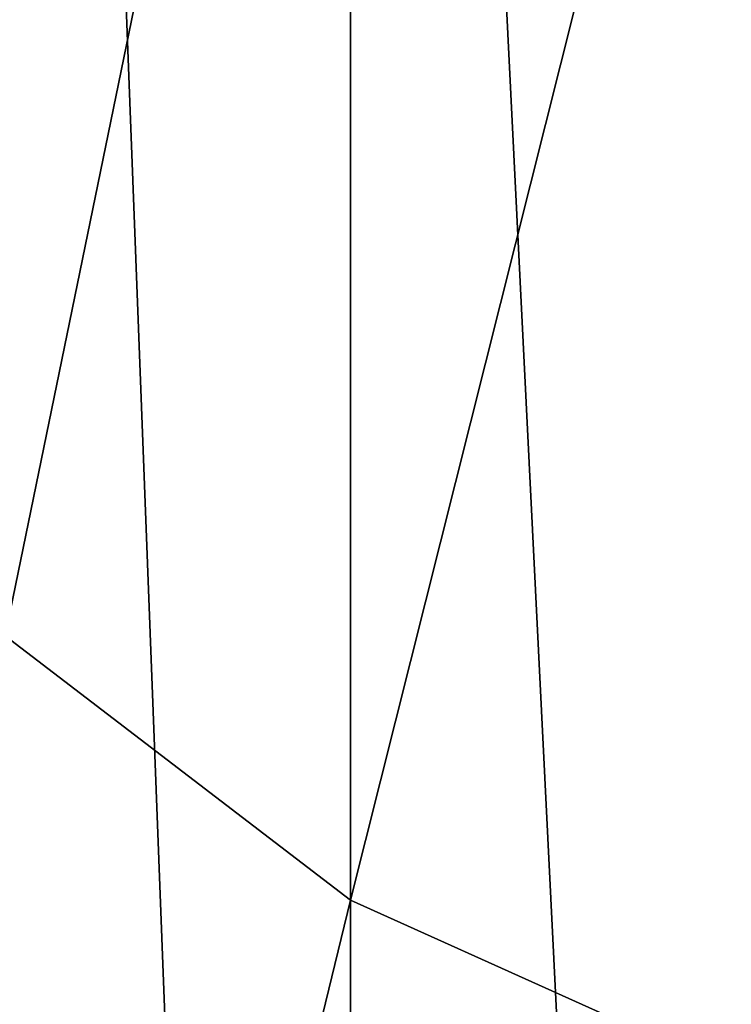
# Model space of a CAD drawing. Header units: millimetres. Extents: x -139 to 106, y -8 to 139.
# Tile 44 of 256: x -138.93 to -138.766, y 74.067 to 74.294. Entities that reach past the tile are written whole.
import ezdxf

# ---------------------------------------------------------------- set-up
doc = ezdxf.new("R2010")
doc.units = ezdxf.units.MM
doc.header["$LTSCALE"] = 53.842063
doc.layers.add('107', color=7, linetype='CONTINUOUS')
doc.layers.add('112', color=7, linetype='CONTINUOUS')

msp = doc.modelspace()

# ---------------------------------------------------------------- linework, layer by layer
at = {"layer": '107', "color": 8, "linetype": 'CONTINUOUS'}
for points in [[(-138.93292, 74.1524, 28.1294), (-138.85334, 74.5402, 28.4882), (-138.93292, 74.58725, 28.39587), (-138.93292, 74.1524, 28.1294)], [(-138.85334, 74.09149, 28.21323), (-138.85334, 74.5402, 28.4882), (-138.93292, 74.1524, 28.1294), (-138.85334, 74.09149, 28.21323)], [(-138.85334, 74.09149, 28.21323), (-138.74963, 74.50412, 28.55901), (-138.85334, 74.5402, 28.4882), (-138.85334, 74.09149, 28.21323)], [(-138.74963, 74.04478, 28.27752), (-138.74963, 74.50412, 28.55901), (-138.85334, 74.09149, 28.21323), (-138.74963, 74.04478, 28.27752)], [(-138.93292, 73.76459, 27.79818), (-138.85334, 74.09149, 28.21323), (-138.93292, 74.1524, 28.1294), (-138.93292, 73.76459, 27.79818)], [(-138.85334, 73.69131, 27.87145), (-138.85334, 74.09149, 28.21323), (-138.93292, 73.76459, 27.79818), (-138.85334, 73.69131, 27.87145)], [(-138.85334, 73.69131, 27.87145), (-138.74963, 74.04478, 28.27752), (-138.85334, 74.09149, 28.21323), (-138.85334, 73.69131, 27.87145)]]:
    msp.add_3dface(points, dxfattribs=at)
at = {"layer": '112', "color": 8, "linetype": 'CONTINUOUS'}
for points in [[(-138.93292, 72.96347, -19.50542), (-138.93292, 75.02585, -19.72287), (-138.85334, 72.9472, -19.60776), (-138.93292, 72.96347, -19.50542)], [(-138.85334, 72.9472, -19.60776), (-138.93292, 75.02585, -19.72287), (-138.85334, 75.02041, -19.82636), (-138.85334, 72.9472, -19.60776)], [(-138.85334, 72.9472, -19.60776), (-138.85334, 75.02041, -19.82636), (-138.74963, 72.93473, -19.68624), (-138.85334, 72.9472, -19.60776)], [(-138.74963, 72.93473, -19.68624), (-138.85334, 75.02041, -19.82636), (-138.74963, 75.01624, -19.90572), (-138.74963, 72.93473, -19.68624)]]:
    msp.add_3dface(points, dxfattribs=at)

doc.saveas('drawing.dxf')
